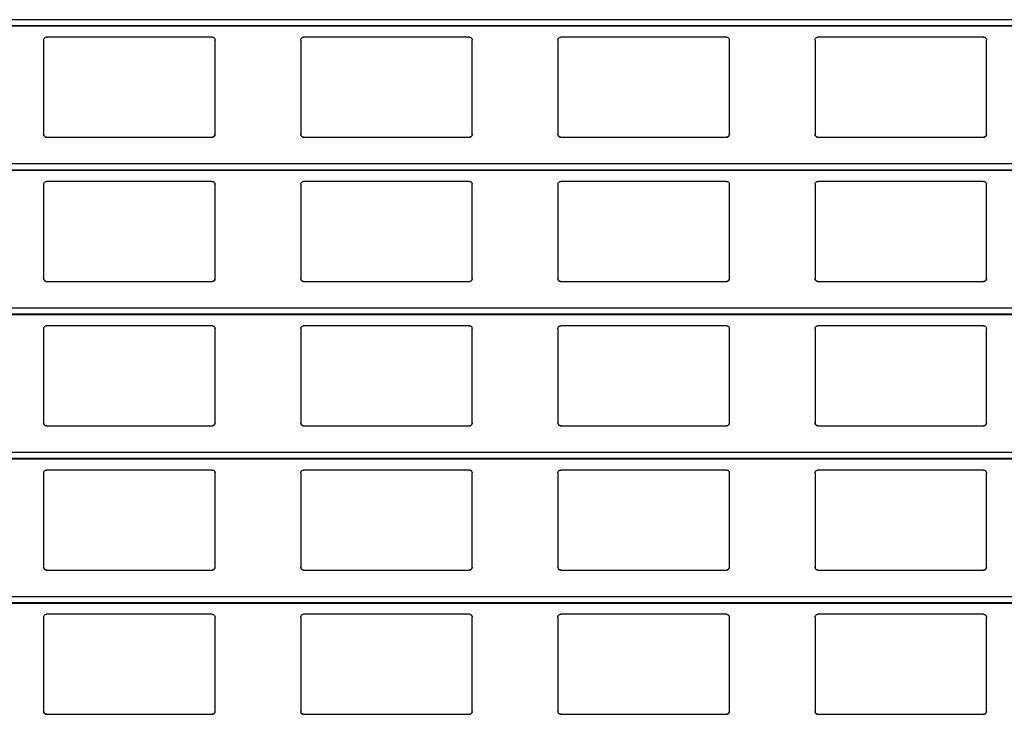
# Model space of a CAD drawing. Header units: millimetres. Extents: x 26 to 422, y 4 to 419.
# Tile 54 of 83: x 221.69 to 228.58, y 383.7 to 388.56. Entities that reach past the tile are written whole.
import ezdxf

# ---------------------------------------------------------------- set-up
doc = ezdxf.new("R2010")
doc.units = ezdxf.units.MM

msp = doc.modelspace()

# ---------------------------------------------------------------- linework, layer by layer
at = {"color": 8, "linetype": 'Continuous', "lineweight": 25}
for p, q in [((251.961, 388.5583), (210.8795, 388.5583)), ((251.961, 388.5161), (210.8795, 388.5161)), ((251.961, 387.5483), (210.8795, 387.5483)), ((251.961, 387.5061), (210.8795, 387.5061)), ((251.961, 386.5383), (210.8795, 386.5383)), ((251.961, 386.4961), (210.8795, 386.4961)), ((251.961, 385.5283), (210.8795, 385.5283)), ((251.961, 385.4861), (210.8795, 385.4861)), ((251.961, 384.5183), (210.8795, 384.5183)), ((251.961, 384.4761), (210.8795, 384.4761))]:
    msp.add_line(p, q, dxfattribs=at)
at = {"color": 7, "linetype": 'Continuous', "lineweight": 25}
for p, q in [((210.8795, 388.5142), (251.961, 388.5142)), ((221.8545, 388.4159), (221.8545, 387.7559)), ((223.0345, 388.4359), (221.8745, 388.4359)), ((223.0545, 387.7559), (223.0545, 388.4159)), ((223.6545, 388.4159), (223.6545, 387.7559)), ((224.8345, 388.4359), (223.6745, 388.4359)), ((224.8545, 387.7559), (224.8545, 388.4159)), ((225.4545, 388.4159), (225.4545, 387.7559)), ((226.6345, 388.4359), (225.4745, 388.4359)), ((226.6545, 387.7559), (226.6545, 388.4159)), ((227.2545, 388.4159), (227.2545, 387.7559)), ((228.4345, 388.4359), (227.2745, 388.4359)), ((228.4545, 387.7559), (228.4545, 388.4159)), ((221.8745, 387.7359), (223.0345, 387.7359)), ((223.6745, 387.7359), (224.8345, 387.7359)), ((225.4745, 387.7359), (226.6345, 387.7359)), ((227.2745, 387.7359), (228.4345, 387.7359)), ((210.8795, 387.5042), (251.961, 387.5042)), ((223.0345, 387.4259), (221.8745, 387.4259)), ((224.8345, 387.4259), (223.6745, 387.4259)), ((226.6345, 387.4259), (225.4745, 387.4259)), ((228.4345, 387.4259), (227.2745, 387.4259)), ((221.8545, 387.4059), (221.8545, 386.7459)), ((223.0545, 386.7459), (223.0545, 387.4059)), ((223.6545, 387.4059), (223.6545, 386.7459)), ((224.8545, 386.7459), (224.8545, 387.4059)), ((225.4545, 387.4059), (225.4545, 386.7459)), ((226.6545, 386.7459), (226.6545, 387.4059)), ((227.2545, 387.4059), (227.2545, 386.7459)), ((228.4545, 386.7459), (228.4545, 387.4059)), ((221.8745, 386.7259), (223.0345, 386.7259)), ((223.6745, 386.7259), (224.8345, 386.7259)), ((225.4745, 386.7259), (226.6345, 386.7259)), ((227.2745, 386.7259), (228.4345, 386.7259)), ((210.8795, 386.4942), (251.961, 386.4942)), ((221.8545, 386.3959), (221.8545, 385.7359)), ((223.0345, 386.4159), (221.8745, 386.4159)), ((223.0545, 385.7359), (223.0545, 386.3959)), ((223.6545, 386.3959), (223.6545, 385.7359)), ((224.8345, 386.4159), (223.6745, 386.4159)), ((224.8545, 385.7359), (224.8545, 386.3959)), ((225.4545, 386.3959), (225.4545, 385.7359)), ((226.6345, 386.4159), (225.4745, 386.4159)), ((226.6545, 385.7359), (226.6545, 386.3959)), ((227.2545, 386.3959), (227.2545, 385.7359)), ((228.4345, 386.4159), (227.2745, 386.4159)), ((228.4545, 385.7359), (228.4545, 386.3959)), ((221.8745, 385.7159), (223.0345, 385.7159)), ((223.6745, 385.7159), (224.8345, 385.7159)), ((225.4745, 385.7159), (226.6345, 385.7159)), ((227.2745, 385.7159), (228.4345, 385.7159)), ((210.8795, 385.4842), (251.961, 385.4842)), ((221.8545, 385.3859), (221.8545, 384.7259)), ((223.0345, 385.4059), (221.8745, 385.4059)), ((223.0545, 384.7259), (223.0545, 385.3859)), ((223.6545, 385.3859), (223.6545, 384.7259)), ((224.8345, 385.4059), (223.6745, 385.4059)), ((224.8545, 384.7259), (224.8545, 385.3859)), ((225.4545, 385.3859), (225.4545, 384.7259)), ((226.6345, 385.4059), (225.4745, 385.4059)), ((226.6545, 384.7259), (226.6545, 385.3859)), ((227.2545, 385.3859), (227.2545, 384.7259)), ((228.4345, 385.4059), (227.2745, 385.4059)), ((228.4545, 384.7259), (228.4545, 385.3859)), ((221.8745, 384.7059), (223.0345, 384.7059)), ((223.6745, 384.7059), (224.8345, 384.7059)), ((225.4745, 384.7059), (226.6345, 384.7059)), ((227.2745, 384.7059), (228.4345, 384.7059)), ((210.8795, 384.4742), (251.961, 384.4742)), ((223.0345, 384.3959), (221.8745, 384.3959)), ((224.8345, 384.3959), (223.6745, 384.3959)), ((226.6345, 384.3959), (225.4745, 384.3959)), ((228.4345, 384.3959), (227.2745, 384.3959)), ((221.8545, 384.3759), (221.8545, 383.7159)), ((223.0545, 383.7159), (223.0545, 384.3759)), ((223.6545, 384.3759), (223.6545, 383.7159)), ((224.8545, 383.7159), (224.8545, 384.3759)), ((225.4545, 384.3759), (225.4545, 383.7159)), ((226.6545, 383.7159), (226.6545, 384.3759)), ((227.2545, 384.3759), (227.2545, 383.7159)), ((228.4545, 383.7159), (228.4545, 384.3759)), ((221.8745, 383.6959), (223.0345, 383.6959)), ((223.6745, 383.6959), (224.8345, 383.6959)), ((225.4745, 383.6959), (226.6345, 383.6959)), ((227.2745, 383.6959), (228.4345, 383.6959))]:
    msp.add_line(p, q, dxfattribs=at)
for points, knots in [([(221.8545, 388.4159), (221.8547, 388.4184), (221.8552, 388.4232), (221.8592, 388.4296), (221.865, 388.434), (221.8705, 388.4358), (221.8736, 388.4359), (221.8745, 388.4359)], [0, 0, 0, 0, 0.2412493, 0.4828649, 0.7135093, 0.9230129, 1, 1, 1, 1]), ([(223.0345, 388.4359), (223.0366, 388.4358), (223.0408, 388.4354), (223.0464, 388.4324), (223.0509, 388.4279), (223.0539, 388.4222), (223.0543, 388.418), (223.0545, 388.4159)], [0, 0, 0, 0, 0.191037, 0.381705, 0.579815, 0.795363, 1, 1, 1, 1]), ([(223.6545, 388.4159), (223.6547, 388.4184), (223.6552, 388.4232), (223.6592, 388.4296), (223.665, 388.434), (223.6705, 388.4358), (223.6736, 388.4359), (223.6745, 388.4359)], [0, 0, 0, 0, 0.241283, 0.482931, 0.713608, 0.923002, 1, 1, 1, 1]), ([(224.8345, 388.4359), (224.8366, 388.4358), (224.8408, 388.4354), (224.8464, 388.4324), (224.8509, 388.4279), (224.8539, 388.4222), (224.8543, 388.418), (224.8545, 388.4159)], [0, 0, 0, 0, 0.190914, 0.381601, 0.579731, 0.795363, 1, 1, 1, 1]), ([(225.4545, 388.4159), (225.4547, 388.4184), (225.4552, 388.4232), (225.4592, 388.4296), (225.465, 388.434), (225.4705, 388.4358), (225.4736, 388.4359), (225.4745, 388.4359)], [0, 0, 0, 0, 0.241283, 0.482931, 0.713608, 0.923002, 1, 1, 1, 1]), ([(226.6345, 388.4359), (226.6366, 388.4358), (226.6408, 388.4354), (226.6464, 388.4324), (226.6509, 388.4279), (226.6539, 388.4222), (226.6543, 388.418), (226.6545, 388.4159)], [0, 0, 0, 0, 0.190907, 0.381586, 0.579808, 0.79537, 1, 1, 1, 1]), ([(227.2545, 388.4159), (227.2547, 388.4184), (227.2552, 388.4232), (227.2592, 388.4296), (227.265, 388.434), (227.2705, 388.4358), (227.2736, 388.4359), (227.2745, 388.4359)], [0, 0, 0, 0, 0.241231, 0.482852, 0.713502, 0.923011, 1, 1, 1, 1]), ([(228.4345, 388.4359), (228.4366, 388.4358), (228.4408, 388.4354), (228.4464, 388.4324), (228.4509, 388.4279), (228.4539, 388.4222), (228.4543, 388.418), (228.4545, 388.4159)], [0, 0, 0, 0, 0.191037, 0.381705, 0.579815, 0.795363, 1, 1, 1, 1]), ([(221.8745, 387.7359), (221.8723, 387.7362), (221.8679, 387.7366), (221.862, 387.7399), (221.8574, 387.7448), (221.8549, 387.7504), (221.8546, 387.7543), (221.8545, 387.7559)], [0, 0, 0, 0, 0.207866, 0.415702, 0.62609, 0.841759, 1, 1, 1, 1]), ([(221.8545, 387.7559), (221.8547, 387.7536), (221.8551, 387.7488), (221.8579, 387.7449), (221.8594, 387.7428)], [0, 0, 0, 0, 0.484595, 1, 1, 1, 1]), ([(223.0545, 387.7559), (223.0542, 387.7537), (223.0538, 387.7491), (223.0502, 387.743), (223.0449, 387.7385), (223.0393, 387.7362), (223.0358, 387.736), (223.0345, 387.7359)], [0, 0, 0, 0, 0.221326, 0.442671, 0.661991, 0.876062, 1, 1, 1, 1]), ([(223.0496, 387.7428), (223.0509, 387.7447), (223.0538, 387.7487), (223.0542, 387.7535), (223.0545, 387.7559)], [0, 0, 0, 0, 0.480465, 1, 1, 1, 1]), ([(223.6745, 387.7359), (223.6723, 387.7362), (223.6679, 387.7366), (223.662, 387.7399), (223.6574, 387.7448), (223.6549, 387.7504), (223.6546, 387.7543), (223.6545, 387.7559)], [0, 0, 0, 0, 0.207893, 0.415625, 0.626041, 0.841738, 1, 1, 1, 1]), ([(223.6545, 387.7559), (223.6547, 387.7536), (223.6551, 387.7488), (223.6579, 387.7449), (223.6594, 387.7428)], [0, 0, 0, 0, 0.4845669, 1, 1, 1, 1]), ([(224.8545, 387.7559), (224.8542, 387.7537), (224.8538, 387.7491), (224.8502, 387.743), (224.8449, 387.7385), (224.8393, 387.7362), (224.8358, 387.736), (224.8345, 387.7359)], [0, 0, 0, 0, 0.221359, 0.442737, 0.66209, 0.876193, 1, 1, 1, 1]), ([(224.8496, 387.7428), (224.8509, 387.7447), (224.8538, 387.7487), (224.8542, 387.7535), (224.8545, 387.7559)], [0, 0, 0, 0, 0.480493, 1, 1, 1, 1]), ([(225.4745, 387.7359), (225.4723, 387.7362), (225.4679, 387.7366), (225.462, 387.7399), (225.4574, 387.7448), (225.4549, 387.7504), (225.4546, 387.7543), (225.4545, 387.7559)], [0, 0, 0, 0, 0.207893, 0.415625, 0.626041, 0.841738, 1, 1, 1, 1]), ([(225.4545, 387.7559), (225.4547, 387.7536), (225.4551, 387.7488), (225.4579, 387.7449), (225.4594, 387.7428)], [0, 0, 0, 0, 0.484674, 1, 1, 1, 1]), ([(226.6545, 387.7559), (226.6542, 387.7537), (226.6538, 387.7491), (226.6502, 387.743), (226.6449, 387.7385), (226.6393, 387.7362), (226.6358, 387.736), (226.6345, 387.7359)], [0, 0, 0, 0, 0.221359, 0.442737, 0.66209, 0.876193, 1, 1, 1, 1]), ([(226.6496, 387.7428), (226.6509, 387.7447), (226.6538, 387.7487), (226.6542, 387.7535), (226.6545, 387.7559)], [0, 0, 0, 0, 0.480493, 1, 1, 1, 1]), ([(227.2745, 387.7359), (227.2723, 387.7362), (227.2679, 387.7366), (227.262, 387.7399), (227.2574, 387.7448), (227.2549, 387.7504), (227.2546, 387.7543), (227.2545, 387.7559)], [0, 0, 0, 0, 0.207869, 0.415709, 0.626102, 0.841774, 1, 1, 1, 1]), ([(227.2545, 387.7559), (227.2547, 387.7536), (227.2551, 387.7488), (227.2579, 387.7449), (227.2594, 387.7428)], [0, 0, 0, 0, 0.4845669, 1, 1, 1, 1]), ([(228.4545, 387.7559), (228.4542, 387.7537), (228.4538, 387.7491), (228.4502, 387.743), (228.4449, 387.7385), (228.4393, 387.7362), (228.4358, 387.736), (228.4345, 387.7359)], [0, 0, 0, 0, 0.221326, 0.442671, 0.661991, 0.876062, 1, 1, 1, 1]), ([(228.4496, 387.7428), (228.4509, 387.7447), (228.4538, 387.7487), (228.4542, 387.7535), (228.4545, 387.7559)], [0, 0, 0, 0, 0.480465, 1, 1, 1, 1]), ([(221.8594, 387.7428), (221.861, 387.7413), (221.8643, 387.7382), (221.8698, 387.7362), (221.8733, 387.736), (221.8745, 387.7359)], [0, 0, 0, 0, 0.396665, 0.793898, 1, 1, 1, 1]), ([(223.0345, 387.7359), (223.0366, 387.7362), (223.041, 387.7366), (223.0461, 387.7393), (223.0486, 387.7418), (223.0496, 387.7428)], [0, 0, 0, 0, 0.375972, 0.751179, 1, 1, 1, 1]), ([(223.6594, 387.7428), (223.661, 387.7413), (223.6643, 387.7382), (223.6698, 387.7362), (223.6733, 387.736), (223.6745, 387.7359)], [0, 0, 0, 0, 0.396665, 0.793898, 1, 1, 1, 1]), ([(224.8345, 387.7359), (224.8366, 387.7362), (224.841, 387.7366), (224.8461, 387.7393), (224.8486, 387.7418), (224.8496, 387.7428)], [0, 0, 0, 0, 0.3757113, 0.751171, 1, 1, 1, 1]), ([(225.4594, 387.7428), (225.461, 387.7413), (225.4643, 387.7382), (225.4698, 387.7362), (225.4733, 387.736), (225.4745, 387.7359)], [0, 0, 0, 0, 0.396902, 0.79416, 1, 1, 1, 1]), ([(226.6345, 387.7359), (226.6366, 387.7362), (226.641, 387.7366), (226.6461, 387.7393), (226.6486, 387.7418), (226.6496, 387.7428)], [0, 0, 0, 0, 0.375972, 0.751179, 1, 1, 1, 1]), ([(227.2594, 387.7428), (227.261, 387.7413), (227.2643, 387.7382), (227.2698, 387.7362), (227.2733, 387.736), (227.2745, 387.7359)], [0, 0, 0, 0, 0.396665, 0.793898, 1, 1, 1, 1]), ([(228.4345, 387.7359), (228.4366, 387.7362), (228.441, 387.7366), (228.4461, 387.7393), (228.4486, 387.7418), (228.4496, 387.7428)], [0, 0, 0, 0, 0.375972, 0.751179, 1, 1, 1, 1]), ([(221.8545, 387.4059), (221.8547, 387.4084), (221.8552, 387.4132), (221.8592, 387.4196), (221.865, 387.424), (221.8705, 387.4258), (221.8736, 387.4259), (221.8745, 387.4259)], [0, 0, 0, 0, 0.241263, 0.482835, 0.713493, 0.923008, 1, 1, 1, 1]), ([(223.0345, 387.4259), (223.0366, 387.4258), (223.0408, 387.4254), (223.0464, 387.4224), (223.0509, 387.4179), (223.0539, 387.4122), (223.0543, 387.408), (223.0545, 387.4059)], [0, 0, 0, 0, 0.191035, 0.381743, 0.579862, 0.79542, 1, 1, 1, 1]), ([(223.6545, 387.4059), (223.6547, 387.4084), (223.6552, 387.4132), (223.6592, 387.4196), (223.665, 387.424), (223.6705, 387.4258), (223.6736, 387.4259), (223.6745, 387.4259)], [0, 0, 0, 0, 0.241297, 0.482902, 0.713591, 0.922998, 1, 1, 1, 1]), ([(224.8345, 387.4259), (224.8366, 387.4258), (224.8408, 387.4254), (224.8464, 387.4224), (224.8509, 387.4179), (224.8539, 387.4122), (224.8543, 387.408), (224.8545, 387.4059)], [0, 0, 0, 0, 0.190911, 0.381639, 0.579778, 0.795419, 1, 1, 1, 1]), ([(225.4545, 387.4059), (225.4547, 387.4084), (225.4552, 387.4132), (225.4592, 387.4196), (225.465, 387.424), (225.4705, 387.4258), (225.4736, 387.4259), (225.4745, 387.4259)], [0, 0, 0, 0, 0.241297, 0.482902, 0.713591, 0.922998, 1, 1, 1, 1]), ([(226.6345, 387.4259), (226.6366, 387.4258), (226.6408, 387.4254), (226.6464, 387.4224), (226.6509, 387.4179), (226.6539, 387.4122), (226.6543, 387.408), (226.6545, 387.4059)], [0, 0, 0, 0, 0.190904, 0.381624, 0.579855, 0.795427, 1, 1, 1, 1]), ([(227.2545, 387.4059), (227.2547, 387.4084), (227.2552, 387.4132), (227.2592, 387.4196), (227.265, 387.424), (227.2705, 387.4258), (227.2736, 387.4259), (227.2745, 387.4259)], [0, 0, 0, 0, 0.2412449, 0.4828225, 0.7134858, 0.9230066, 1, 1, 1, 1]), ([(228.4345, 387.4259), (228.4366, 387.4258), (228.4408, 387.4254), (228.4464, 387.4224), (228.4509, 387.4179), (228.4539, 387.4122), (228.4543, 387.408), (228.4545, 387.4059)], [0, 0, 0, 0, 0.191035, 0.381743, 0.579862, 0.79542, 1, 1, 1, 1]), ([(221.8745, 386.7259), (221.8723, 386.7262), (221.8679, 386.7266), (221.862, 386.7299), (221.8574, 386.7348), (221.8549, 386.7404), (221.8546, 386.7443), (221.8545, 386.7459)], [0, 0, 0, 0, 0.20787, 0.415745, 0.626083, 0.841756, 1, 1, 1, 1]), ([(221.8545, 386.7459), (221.8547, 386.7436), (221.8551, 386.7388), (221.8579, 386.7349), (221.8594, 386.7328)], [0, 0, 0, 0, 0.484595, 1, 1, 1, 1]), ([(221.8594, 386.7328), (221.861, 386.7313), (221.8643, 386.7282), (221.8698, 386.7262), (221.8733, 386.726), (221.8745, 386.7259)], [0, 0, 0, 0, 0.396608, 0.79387, 1, 1, 1, 1]), ([(223.0545, 386.7459), (223.0542, 386.7437), (223.0538, 386.7391), (223.0502, 386.733), (223.0449, 386.7285), (223.0393, 386.7262), (223.0358, 386.726), (223.0345, 386.7259)], [0, 0, 0, 0, 0.221255, 0.442666, 0.661988, 0.876061, 1, 1, 1, 1]), ([(223.0345, 386.7259), (223.0366, 386.7262), (223.041, 386.7266), (223.0461, 386.7293), (223.0486, 386.7318), (223.0496, 386.7328)], [0, 0, 0, 0, 0.3760104, 0.7511683, 1, 1, 1, 1]), ([(223.0496, 386.7328), (223.0509, 386.7347), (223.0538, 386.7387), (223.0542, 386.7435), (223.0545, 386.7459)], [0, 0, 0, 0, 0.480465, 1, 1, 1, 1]), ([(223.6745, 386.7259), (223.6723, 386.7262), (223.6679, 386.7266), (223.662, 386.7299), (223.6574, 386.7348), (223.6549, 386.7404), (223.6546, 386.7443), (223.6545, 386.7459)], [0, 0, 0, 0, 0.2078969, 0.415668, 0.6260342, 0.8417354, 1, 1, 1, 1]), ([(223.6545, 386.7459), (223.6547, 386.7436), (223.6551, 386.7388), (223.6579, 386.7349), (223.6594, 386.7328)], [0, 0, 0, 0, 0.4845669, 1, 1, 1, 1]), ([(223.6594, 386.7328), (223.661, 386.7313), (223.6643, 386.7282), (223.6698, 386.7262), (223.6733, 386.726), (223.6745, 386.7259)], [0, 0, 0, 0, 0.396608, 0.79387, 1, 1, 1, 1]), ([(224.8545, 386.7459), (224.8542, 386.7437), (224.8538, 386.7391), (224.8502, 386.733), (224.8449, 386.7285), (224.8393, 386.7262), (224.8358, 386.726), (224.8345, 386.7259)], [0, 0, 0, 0, 0.221288, 0.442733, 0.662087, 0.876192, 1, 1, 1, 1]), ([(224.8345, 386.7259), (224.8366, 386.7262), (224.841, 386.7266), (224.8461, 386.7293), (224.8486, 386.7318), (224.8496, 386.7328)], [0, 0, 0, 0, 0.375749, 0.751161, 1, 1, 1, 1]), ([(224.8496, 386.7328), (224.8509, 386.7347), (224.8538, 386.7387), (224.8542, 386.7435), (224.8545, 386.7459)], [0, 0, 0, 0, 0.480493, 1, 1, 1, 1]), ([(225.4745, 386.7259), (225.4723, 386.7262), (225.4679, 386.7266), (225.462, 386.7299), (225.4574, 386.7348), (225.4549, 386.7404), (225.4546, 386.7443), (225.4545, 386.7459)], [0, 0, 0, 0, 0.2078969, 0.415668, 0.6260342, 0.8417354, 1, 1, 1, 1]), ([(225.4545, 386.7459), (225.4547, 386.7436), (225.4551, 386.7388), (225.4579, 386.7349), (225.4594, 386.7328)], [0, 0, 0, 0, 0.484674, 1, 1, 1, 1]), ([(225.4594, 386.7328), (225.461, 386.7313), (225.4643, 386.7282), (225.4698, 386.7262), (225.4733, 386.726), (225.4745, 386.7259)], [0, 0, 0, 0, 0.396845, 0.794133, 1, 1, 1, 1]), ([(226.6545, 386.7459), (226.6542, 386.7437), (226.6538, 386.7391), (226.6502, 386.733), (226.6449, 386.7285), (226.6393, 386.7262), (226.6358, 386.726), (226.6345, 386.7259)], [0, 0, 0, 0, 0.221288, 0.442733, 0.662087, 0.876192, 1, 1, 1, 1]), ([(226.6345, 386.7259), (226.6366, 386.7262), (226.641, 386.7266), (226.6461, 386.7293), (226.6486, 386.7318), (226.6496, 386.7328)], [0, 0, 0, 0, 0.3760104, 0.7511683, 1, 1, 1, 1]), ([(226.6496, 386.7328), (226.6509, 386.7347), (226.6538, 386.7387), (226.6542, 386.7435), (226.6545, 386.7459)], [0, 0, 0, 0, 0.480493, 1, 1, 1, 1]), ([(227.2745, 386.7259), (227.2723, 386.7262), (227.2679, 386.7266), (227.262, 386.7299), (227.2574, 386.7348), (227.2549, 386.7404), (227.2546, 386.7443), (227.2545, 386.7459)], [0, 0, 0, 0, 0.207873, 0.415752, 0.626095, 0.841771, 1, 1, 1, 1]), ([(227.2545, 386.7459), (227.2547, 386.7436), (227.2551, 386.7388), (227.2579, 386.7349), (227.2594, 386.7328)], [0, 0, 0, 0, 0.4845669, 1, 1, 1, 1]), ([(227.2594, 386.7328), (227.261, 386.7313), (227.2643, 386.7282), (227.2698, 386.7262), (227.2733, 386.726), (227.2745, 386.7259)], [0, 0, 0, 0, 0.396608, 0.79387, 1, 1, 1, 1]), ([(228.4545, 386.7459), (228.4542, 386.7437), (228.4538, 386.7391), (228.4502, 386.733), (228.4449, 386.7285), (228.4393, 386.7262), (228.4358, 386.726), (228.4345, 386.7259)], [0, 0, 0, 0, 0.221255, 0.442666, 0.661988, 0.876061, 1, 1, 1, 1]), ([(228.4345, 386.7259), (228.4366, 386.7262), (228.441, 386.7266), (228.4461, 386.7293), (228.4486, 386.7318), (228.4496, 386.7328)], [0, 0, 0, 0, 0.3760104, 0.7511683, 1, 1, 1, 1]), ([(228.4496, 386.7328), (228.4509, 386.7347), (228.4538, 386.7387), (228.4542, 386.7435), (228.4545, 386.7459)], [0, 0, 0, 0, 0.480465, 1, 1, 1, 1]), ([(221.8545, 386.3959), (221.8547, 386.3984), (221.8552, 386.4032), (221.8592, 386.4096), (221.865, 386.414), (221.8705, 386.4158), (221.8736, 386.4159), (221.8745, 386.4159)], [0, 0, 0, 0, 0.2412556, 0.4828774, 0.7134854, 0.9230154, 1, 1, 1, 1]), ([(223.0345, 386.4159), (223.0366, 386.4158), (223.0408, 386.4154), (223.0464, 386.4124), (223.0509, 386.4079), (223.0539, 386.4022), (223.0543, 386.398), (223.0545, 386.3959)], [0, 0, 0, 0, 0.1910325, 0.3817384, 0.5798066, 0.795422, 1, 1, 1, 1]), ([(223.6545, 386.3959), (223.6547, 386.3984), (223.6552, 386.4032), (223.6592, 386.4096), (223.665, 386.414), (223.6705, 386.4158), (223.6736, 386.4159), (223.6745, 386.4159)], [0, 0, 0, 0, 0.241289, 0.482944, 0.713584, 0.923005, 1, 1, 1, 1]), ([(224.8345, 386.4159), (224.8366, 386.4158), (224.8408, 386.4154), (224.8464, 386.4124), (224.8509, 386.4079), (224.8539, 386.4022), (224.8543, 386.398), (224.8545, 386.3959)], [0, 0, 0, 0, 0.190909, 0.381634, 0.579723, 0.795422, 1, 1, 1, 1]), ([(225.4545, 386.3959), (225.4547, 386.3984), (225.4552, 386.4032), (225.4592, 386.4096), (225.465, 386.414), (225.4705, 386.4158), (225.4736, 386.4159), (225.4745, 386.4159)], [0, 0, 0, 0, 0.241289, 0.482944, 0.713584, 0.923005, 1, 1, 1, 1]), ([(226.6345, 386.4159), (226.6366, 386.4158), (226.6408, 386.4154), (226.6464, 386.4124), (226.6509, 386.4079), (226.6539, 386.4022), (226.6543, 386.398), (226.6545, 386.3959)], [0, 0, 0, 0, 0.190902, 0.38162, 0.5798, 0.795429, 1, 1, 1, 1]), ([(227.2545, 386.3959), (227.2547, 386.3984), (227.2552, 386.4032), (227.2592, 386.4096), (227.265, 386.414), (227.2705, 386.4158), (227.2736, 386.4159), (227.2745, 386.4159)], [0, 0, 0, 0, 0.2412372, 0.4828649, 0.7134784, 0.9230136, 1, 1, 1, 1]), ([(228.4345, 386.4159), (228.4366, 386.4158), (228.4408, 386.4154), (228.4464, 386.4124), (228.4509, 386.4079), (228.4539, 386.4022), (228.4543, 386.398), (228.4545, 386.3959)], [0, 0, 0, 0, 0.1910325, 0.3817384, 0.5798066, 0.795422, 1, 1, 1, 1]), ([(221.8745, 385.7159), (221.8723, 385.7162), (221.8679, 385.7166), (221.862, 385.7199), (221.8574, 385.7248), (221.8549, 385.7304), (221.8546, 385.7343), (221.8545, 385.7359)], [0, 0, 0, 0, 0.207857, 0.41572, 0.6261, 0.841693, 1, 1, 1, 1]), ([(221.8545, 385.7359), (221.8547, 385.7336), (221.8551, 385.7288), (221.8579, 385.7249), (221.8594, 385.7228)], [0, 0, 0, 0, 0.4846762, 1, 1, 1, 1]), ([(221.8594, 385.7228), (221.861, 385.7213), (221.8643, 385.7182), (221.8698, 385.7162), (221.8733, 385.716), (221.8745, 385.7159)], [0, 0, 0, 0, 0.396608, 0.79387, 1, 1, 1, 1]), ([(223.0545, 385.7359), (223.0542, 385.7337), (223.0538, 385.7291), (223.0502, 385.723), (223.0449, 385.7185), (223.0393, 385.7162), (223.0358, 385.716), (223.0345, 385.7159)], [0, 0, 0, 0, 0.22132, 0.442659, 0.661973, 0.876065, 1, 1, 1, 1]), ([(223.0345, 385.7159), (223.0366, 385.7162), (223.041, 385.7166), (223.0461, 385.7193), (223.0486, 385.7218), (223.0496, 385.7228)], [0, 0, 0, 0, 0.3760104, 0.7511683, 1, 1, 1, 1]), ([(223.0496, 385.7228), (223.0509, 385.7247), (223.0538, 385.7287), (223.0542, 385.7335), (223.0545, 385.7359)], [0, 0, 0, 0, 0.480536, 1, 1, 1, 1]), ([(223.6745, 385.7159), (223.6723, 385.7162), (223.6679, 385.7166), (223.662, 385.7199), (223.6574, 385.7248), (223.6549, 385.7304), (223.6546, 385.7343), (223.6545, 385.7359)], [0, 0, 0, 0, 0.207884, 0.415643, 0.626051, 0.841672, 1, 1, 1, 1]), ([(223.6545, 385.7359), (223.6547, 385.7336), (223.6551, 385.7288), (223.6579, 385.7249), (223.6594, 385.7228)], [0, 0, 0, 0, 0.4846479, 1, 1, 1, 1]), ([(223.6594, 385.7228), (223.661, 385.7213), (223.6643, 385.7182), (223.6698, 385.7162), (223.6733, 385.716), (223.6745, 385.7159)], [0, 0, 0, 0, 0.396608, 0.79387, 1, 1, 1, 1]), ([(224.8545, 385.7359), (224.8542, 385.7337), (224.8538, 385.7291), (224.8502, 385.723), (224.8449, 385.7185), (224.8393, 385.7162), (224.8358, 385.716), (224.8345, 385.7159)], [0, 0, 0, 0, 0.221353, 0.442725, 0.662072, 0.876197, 1, 1, 1, 1]), ([(224.8345, 385.7159), (224.8366, 385.7162), (224.841, 385.7166), (224.8461, 385.7193), (224.8486, 385.7218), (224.8496, 385.7228)], [0, 0, 0, 0, 0.375749, 0.751161, 1, 1, 1, 1]), ([(224.8496, 385.7228), (224.8509, 385.7247), (224.8538, 385.7287), (224.8542, 385.7335), (224.8545, 385.7359)], [0, 0, 0, 0, 0.4805644, 1, 1, 1, 1]), ([(225.4745, 385.7159), (225.4723, 385.7162), (225.4679, 385.7166), (225.462, 385.7199), (225.4574, 385.7248), (225.4549, 385.7304), (225.4546, 385.7343), (225.4545, 385.7359)], [0, 0, 0, 0, 0.207884, 0.415643, 0.626051, 0.841672, 1, 1, 1, 1]), ([(225.4545, 385.7359), (225.4547, 385.7336), (225.4551, 385.7288), (225.4579, 385.7249), (225.4594, 385.7228)], [0, 0, 0, 0, 0.4847547, 1, 1, 1, 1]), ([(225.4594, 385.7228), (225.461, 385.7213), (225.4643, 385.7182), (225.4698, 385.7162), (225.4733, 385.716), (225.4745, 385.7159)], [0, 0, 0, 0, 0.396845, 0.794133, 1, 1, 1, 1]), ([(226.6545, 385.7359), (226.6542, 385.7337), (226.6538, 385.7291), (226.6502, 385.723), (226.6449, 385.7185), (226.6393, 385.7162), (226.6358, 385.716), (226.6345, 385.7159)], [0, 0, 0, 0, 0.221353, 0.442725, 0.662072, 0.876197, 1, 1, 1, 1]), ([(226.6345, 385.7159), (226.6366, 385.7162), (226.641, 385.7166), (226.6461, 385.7193), (226.6486, 385.7218), (226.6496, 385.7228)], [0, 0, 0, 0, 0.3760104, 0.7511683, 1, 1, 1, 1]), ([(226.6496, 385.7228), (226.6509, 385.7247), (226.6538, 385.7287), (226.6542, 385.7335), (226.6545, 385.7359)], [0, 0, 0, 0, 0.4805644, 1, 1, 1, 1]), ([(227.2745, 385.7159), (227.2723, 385.7162), (227.2679, 385.7166), (227.262, 385.7199), (227.2574, 385.7248), (227.2549, 385.7304), (227.2546, 385.7343), (227.2545, 385.7359)], [0, 0, 0, 0, 0.207861, 0.415728, 0.626112, 0.841708, 1, 1, 1, 1]), ([(227.2545, 385.7359), (227.2547, 385.7336), (227.2551, 385.7288), (227.2579, 385.7249), (227.2594, 385.7228)], [0, 0, 0, 0, 0.4846479, 1, 1, 1, 1]), ([(227.2594, 385.7228), (227.261, 385.7213), (227.2643, 385.7182), (227.2698, 385.7162), (227.2733, 385.716), (227.2745, 385.7159)], [0, 0, 0, 0, 0.396608, 0.79387, 1, 1, 1, 1]), ([(228.4545, 385.7359), (228.4542, 385.7337), (228.4538, 385.7291), (228.4502, 385.723), (228.4449, 385.7185), (228.4393, 385.7162), (228.4358, 385.716), (228.4345, 385.7159)], [0, 0, 0, 0, 0.22132, 0.442659, 0.661973, 0.876065, 1, 1, 1, 1]), ([(228.4345, 385.7159), (228.4366, 385.7162), (228.441, 385.7166), (228.4461, 385.7193), (228.4486, 385.7218), (228.4496, 385.7228)], [0, 0, 0, 0, 0.3760104, 0.7511683, 1, 1, 1, 1]), ([(228.4496, 385.7228), (228.4509, 385.7247), (228.4538, 385.7287), (228.4542, 385.7335), (228.4545, 385.7359)], [0, 0, 0, 0, 0.480536, 1, 1, 1, 1]), ([(221.8545, 385.3859), (221.8547, 385.3884), (221.8552, 385.3932), (221.8592, 385.3996), (221.865, 385.404), (221.8705, 385.4058), (221.8736, 385.4059), (221.8745, 385.4059)], [0, 0, 0, 0, 0.2412545, 0.4828752, 0.7134821, 0.9230112, 1, 1, 1, 1]), ([(223.0345, 385.4059), (223.0366, 385.4058), (223.0408, 385.4054), (223.0464, 385.4024), (223.0509, 385.3979), (223.0539, 385.3922), (223.0543, 385.388), (223.0545, 385.3859)], [0, 0, 0, 0, 0.191037, 0.381705, 0.579815, 0.795363, 1, 1, 1, 1]), ([(223.6545, 385.3859), (223.6547, 385.3884), (223.6552, 385.3932), (223.6592, 385.3996), (223.665, 385.404), (223.6705, 385.4058), (223.6736, 385.4059), (223.6745, 385.4059)], [0, 0, 0, 0, 0.241288, 0.482942, 0.71358, 0.923001, 1, 1, 1, 1]), ([(224.8345, 385.4059), (224.8366, 385.4058), (224.8408, 385.4054), (224.8464, 385.4024), (224.8509, 385.3979), (224.8539, 385.3922), (224.8543, 385.388), (224.8545, 385.3859)], [0, 0, 0, 0, 0.190914, 0.381601, 0.579731, 0.795363, 1, 1, 1, 1]), ([(225.4545, 385.3859), (225.4547, 385.3884), (225.4552, 385.3932), (225.4592, 385.3996), (225.465, 385.404), (225.4705, 385.4058), (225.4736, 385.4059), (225.4745, 385.4059)], [0, 0, 0, 0, 0.241288, 0.482942, 0.71358, 0.923001, 1, 1, 1, 1]), ([(226.6345, 385.4059), (226.6366, 385.4058), (226.6408, 385.4054), (226.6464, 385.4024), (226.6509, 385.3979), (226.6539, 385.3922), (226.6543, 385.388), (226.6545, 385.3859)], [0, 0, 0, 0, 0.190907, 0.381586, 0.579808, 0.79537, 1, 1, 1, 1]), ([(227.2545, 385.3859), (227.2547, 385.3884), (227.2552, 385.3932), (227.2592, 385.3996), (227.265, 385.404), (227.2705, 385.4058), (227.2736, 385.4059), (227.2745, 385.4059)], [0, 0, 0, 0, 0.241236, 0.482863, 0.713475, 0.923009, 1, 1, 1, 1]), ([(228.4345, 385.4059), (228.4366, 385.4058), (228.4408, 385.4054), (228.4464, 385.4024), (228.4509, 385.3979), (228.4539, 385.3922), (228.4543, 385.388), (228.4545, 385.3859)], [0, 0, 0, 0, 0.191037, 0.381705, 0.579815, 0.795363, 1, 1, 1, 1]), ([(221.8745, 384.7059), (221.8723, 384.7062), (221.8679, 384.7066), (221.862, 384.7099), (221.8574, 384.7148), (221.8549, 384.7204), (221.8546, 384.7243), (221.8545, 384.7259)], [0, 0, 0, 0, 0.207858, 0.415722, 0.626104, 0.841765, 1, 1, 1, 1]), ([(221.8545, 384.7259), (221.8547, 384.7236), (221.8551, 384.7188), (221.8579, 384.7149), (221.8594, 384.7128)], [0, 0, 0, 0, 0.484743, 1, 1, 1, 1]), ([(223.0545, 384.7259), (223.0542, 384.7237), (223.0538, 384.7191), (223.0502, 384.713), (223.0449, 384.7085), (223.0393, 384.7062), (223.0358, 384.706), (223.0345, 384.7059)], [0, 0, 0, 0, 0.221324, 0.442668, 0.661986, 0.876056, 1, 1, 1, 1]), ([(223.0496, 384.7128), (223.0509, 384.7147), (223.0538, 384.7187), (223.0542, 384.7235), (223.0545, 384.7259)], [0, 0, 0, 0, 0.480465, 1, 1, 1, 1]), ([(223.6745, 384.7059), (223.6723, 384.7062), (223.6679, 384.7066), (223.662, 384.7099), (223.6574, 384.7148), (223.6549, 384.7204), (223.6546, 384.7243), (223.6545, 384.7259)], [0, 0, 0, 0, 0.207886, 0.415645, 0.626055, 0.841744, 1, 1, 1, 1]), ([(223.6545, 384.7259), (223.6547, 384.7236), (223.6551, 384.7188), (223.6579, 384.7149), (223.6594, 384.7128)], [0, 0, 0, 0, 0.484715, 1, 1, 1, 1]), ([(224.8545, 384.7259), (224.8542, 384.7237), (224.8538, 384.7191), (224.8502, 384.713), (224.8449, 384.7085), (224.8393, 384.7062), (224.8358, 384.706), (224.8345, 384.7059)], [0, 0, 0, 0, 0.221357, 0.442734, 0.662085, 0.876187, 1, 1, 1, 1]), ([(224.8496, 384.7128), (224.8509, 384.7147), (224.8538, 384.7187), (224.8542, 384.7235), (224.8545, 384.7259)], [0, 0, 0, 0, 0.480493, 1, 1, 1, 1]), ([(225.4745, 384.7059), (225.4723, 384.7062), (225.4679, 384.7066), (225.462, 384.7099), (225.4574, 384.7148), (225.4549, 384.7204), (225.4546, 384.7243), (225.4545, 384.7259)], [0, 0, 0, 0, 0.207886, 0.415645, 0.626055, 0.841744, 1, 1, 1, 1]), ([(225.4545, 384.7259), (225.4547, 384.7236), (225.4551, 384.7188), (225.4579, 384.7149), (225.4594, 384.7128)], [0, 0, 0, 0, 0.484822, 1, 1, 1, 1]), ([(226.6545, 384.7259), (226.6542, 384.7237), (226.6538, 384.7191), (226.6502, 384.713), (226.6449, 384.7085), (226.6393, 384.7062), (226.6358, 384.706), (226.6345, 384.7059)], [0, 0, 0, 0, 0.221357, 0.442734, 0.662085, 0.876187, 1, 1, 1, 1]), ([(226.6496, 384.7128), (226.6509, 384.7147), (226.6538, 384.7187), (226.6542, 384.7235), (226.6545, 384.7259)], [0, 0, 0, 0, 0.480493, 1, 1, 1, 1]), ([(227.2745, 384.7059), (227.2723, 384.7062), (227.2679, 384.7066), (227.262, 384.7099), (227.2574, 384.7148), (227.2549, 384.7204), (227.2546, 384.7243), (227.2545, 384.7259)], [0, 0, 0, 0, 0.207862, 0.41573, 0.626115, 0.84178, 1, 1, 1, 1]), ([(227.2545, 384.7259), (227.2547, 384.7236), (227.2551, 384.7188), (227.2579, 384.7149), (227.2594, 384.7128)], [0, 0, 0, 0, 0.484715, 1, 1, 1, 1]), ([(228.4545, 384.7259), (228.4542, 384.7237), (228.4538, 384.7191), (228.4502, 384.713), (228.4449, 384.7085), (228.4393, 384.7062), (228.4358, 384.706), (228.4345, 384.7059)], [0, 0, 0, 0, 0.221324, 0.442668, 0.661986, 0.876056, 1, 1, 1, 1]), ([(228.4496, 384.7128), (228.4509, 384.7147), (228.4538, 384.7187), (228.4542, 384.7235), (228.4545, 384.7259)], [0, 0, 0, 0, 0.480465, 1, 1, 1, 1]), ([(221.8594, 384.7128), (221.861, 384.7113), (221.8643, 384.7082), (221.8698, 384.7062), (221.8733, 384.706), (221.8745, 384.7059)], [0, 0, 0, 0, 0.39666, 0.793888, 1, 1, 1, 1]), ([(223.0345, 384.7059), (223.0366, 384.7062), (223.041, 384.7066), (223.0461, 384.7093), (223.0486, 384.7118), (223.0496, 384.7128)], [0, 0, 0, 0, 0.375986, 0.751184, 1, 1, 1, 1]), ([(223.6594, 384.7128), (223.661, 384.7113), (223.6643, 384.7082), (223.6698, 384.7062), (223.6733, 384.706), (223.6745, 384.7059)], [0, 0, 0, 0, 0.39666, 0.793888, 1, 1, 1, 1]), ([(224.8345, 384.7059), (224.8366, 384.7062), (224.841, 384.7066), (224.8461, 384.7093), (224.8486, 384.7118), (224.8496, 384.7128)], [0, 0, 0, 0, 0.375725, 0.751177, 1, 1, 1, 1]), ([(225.4594, 384.7128), (225.461, 384.7113), (225.4643, 384.7082), (225.4698, 384.7062), (225.4733, 384.706), (225.4745, 384.7059)], [0, 0, 0, 0, 0.396897, 0.794151, 1, 1, 1, 1]), ([(226.6345, 384.7059), (226.6366, 384.7062), (226.641, 384.7066), (226.6461, 384.7093), (226.6486, 384.7118), (226.6496, 384.7128)], [0, 0, 0, 0, 0.375986, 0.751184, 1, 1, 1, 1]), ([(227.2594, 384.7128), (227.261, 384.7113), (227.2643, 384.7082), (227.2698, 384.7062), (227.2733, 384.706), (227.2745, 384.7059)], [0, 0, 0, 0, 0.39666, 0.793888, 1, 1, 1, 1]), ([(228.4345, 384.7059), (228.4366, 384.7062), (228.441, 384.7066), (228.4461, 384.7093), (228.4486, 384.7118), (228.4496, 384.7128)], [0, 0, 0, 0, 0.375986, 0.751184, 1, 1, 1, 1]), ([(221.8545, 384.3759), (221.8547, 384.3784), (221.8552, 384.3832), (221.8592, 384.3896), (221.865, 384.394), (221.8705, 384.3958), (221.8736, 384.3959), (221.8745, 384.3959)], [0, 0, 0, 0, 0.241313, 0.482869, 0.713512, 0.923013, 1, 1, 1, 1]), ([(223.0345, 384.3959), (223.0366, 384.3958), (223.0408, 384.3954), (223.0464, 384.3924), (223.0509, 384.3879), (223.0539, 384.3822), (223.0543, 384.378), (223.0545, 384.3759)], [0, 0, 0, 0, 0.191022, 0.381718, 0.579824, 0.795367, 1, 1, 1, 1]), ([(223.6545, 384.3759), (223.6547, 384.3784), (223.6552, 384.3832), (223.6592, 384.3896), (223.665, 384.394), (223.6705, 384.3958), (223.6736, 384.3959), (223.6745, 384.3959)], [0, 0, 0, 0, 0.241346, 0.482935, 0.71361, 0.923003, 1, 1, 1, 1]), ([(224.8345, 384.3959), (224.8366, 384.3958), (224.8408, 384.3954), (224.8464, 384.3924), (224.8509, 384.3879), (224.8539, 384.3822), (224.8543, 384.378), (224.8545, 384.3759)], [0, 0, 0, 0, 0.1908985, 0.3816135, 0.5797397, 0.7953669, 1, 1, 1, 1]), ([(225.4545, 384.3759), (225.4547, 384.3784), (225.4552, 384.3832), (225.4592, 384.3896), (225.465, 384.394), (225.4705, 384.3958), (225.4736, 384.3959), (225.4745, 384.3959)], [0, 0, 0, 0, 0.241346, 0.482935, 0.71361, 0.923003, 1, 1, 1, 1]), ([(226.6345, 384.3959), (226.6366, 384.3958), (226.6408, 384.3954), (226.6464, 384.3924), (226.6509, 384.3879), (226.6539, 384.3822), (226.6543, 384.378), (226.6545, 384.3759)], [0, 0, 0, 0, 0.1908914, 0.3815993, 0.5798169, 0.7953745, 1, 1, 1, 1]), ([(227.2545, 384.3759), (227.2547, 384.3784), (227.2552, 384.3832), (227.2592, 384.3896), (227.265, 384.394), (227.2705, 384.3958), (227.2736, 384.3959), (227.2745, 384.3959)], [0, 0, 0, 0, 0.241295, 0.482856, 0.713505, 0.923012, 1, 1, 1, 1]), ([(228.4345, 384.3959), (228.4366, 384.3958), (228.4408, 384.3954), (228.4464, 384.3924), (228.4509, 384.3879), (228.4539, 384.3822), (228.4543, 384.378), (228.4545, 384.3759)], [0, 0, 0, 0, 0.191022, 0.381718, 0.579824, 0.795367, 1, 1, 1, 1]), ([(221.8745, 383.6959), (221.8723, 383.6962), (221.8679, 383.6966), (221.862, 383.6999), (221.8574, 383.7048), (221.8549, 383.7104), (221.8546, 383.7143), (221.8545, 383.7159)], [0, 0, 0, 0, 0.20787, 0.415745, 0.626083, 0.841756, 1, 1, 1, 1]), ([(221.8545, 383.7159), (221.8547, 383.7136), (221.8551, 383.7088), (221.8579, 383.7049), (221.8594, 383.7028)], [0, 0, 0, 0, 0.484595, 1, 1, 1, 1]), ([(221.8594, 383.7028), (221.861, 383.7013), (221.8643, 383.6982), (221.8698, 383.6962), (221.8733, 383.696), (221.8745, 383.6959)], [0, 0, 0, 0, 0.396608, 0.79387, 1, 1, 1, 1]), ([(223.0545, 383.7159), (223.0542, 383.7137), (223.0538, 383.7091), (223.0502, 383.703), (223.0449, 383.6985), (223.0393, 383.6962), (223.0358, 383.696), (223.0345, 383.6959)], [0, 0, 0, 0, 0.221255, 0.442666, 0.661988, 0.876061, 1, 1, 1, 1]), ([(223.0345, 383.6959), (223.0366, 383.6962), (223.041, 383.6966), (223.0461, 383.6993), (223.0486, 383.7018), (223.0496, 383.7028)], [0, 0, 0, 0, 0.3760104, 0.7511683, 1, 1, 1, 1]), ([(223.0496, 383.7028), (223.0509, 383.7047), (223.0538, 383.7087), (223.0542, 383.7135), (223.0545, 383.7159)], [0, 0, 0, 0, 0.480465, 1, 1, 1, 1]), ([(223.6745, 383.6959), (223.6723, 383.6962), (223.6679, 383.6966), (223.662, 383.6999), (223.6574, 383.7048), (223.6549, 383.7104), (223.6546, 383.7143), (223.6545, 383.7159)], [0, 0, 0, 0, 0.2078969, 0.415668, 0.6260342, 0.8417354, 1, 1, 1, 1]), ([(223.6545, 383.7159), (223.6547, 383.7136), (223.6551, 383.7088), (223.6579, 383.7049), (223.6594, 383.7028)], [0, 0, 0, 0, 0.4845669, 1, 1, 1, 1]), ([(223.6594, 383.7028), (223.661, 383.7013), (223.6643, 383.6982), (223.6698, 383.6962), (223.6733, 383.696), (223.6745, 383.6959)], [0, 0, 0, 0, 0.396608, 0.79387, 1, 1, 1, 1]), ([(224.8545, 383.7159), (224.8542, 383.7137), (224.8538, 383.7091), (224.8502, 383.703), (224.8449, 383.6985), (224.8393, 383.6962), (224.8358, 383.696), (224.8345, 383.6959)], [0, 0, 0, 0, 0.221288, 0.442733, 0.662087, 0.876192, 1, 1, 1, 1]), ([(224.8345, 383.6959), (224.8366, 383.6962), (224.841, 383.6966), (224.8461, 383.6993), (224.8486, 383.7018), (224.8496, 383.7028)], [0, 0, 0, 0, 0.375749, 0.751161, 1, 1, 1, 1]), ([(224.8496, 383.7028), (224.8509, 383.7047), (224.8538, 383.7087), (224.8542, 383.7135), (224.8545, 383.7159)], [0, 0, 0, 0, 0.480493, 1, 1, 1, 1]), ([(225.4745, 383.6959), (225.4723, 383.6962), (225.4679, 383.6966), (225.462, 383.6999), (225.4574, 383.7048), (225.4549, 383.7104), (225.4546, 383.7143), (225.4545, 383.7159)], [0, 0, 0, 0, 0.2078969, 0.415668, 0.6260342, 0.8417354, 1, 1, 1, 1]), ([(225.4545, 383.7159), (225.4547, 383.7136), (225.4551, 383.7088), (225.4579, 383.7049), (225.4594, 383.7028)], [0, 0, 0, 0, 0.484674, 1, 1, 1, 1]), ([(225.4594, 383.7028), (225.461, 383.7013), (225.4643, 383.6982), (225.4698, 383.6962), (225.4733, 383.696), (225.4745, 383.6959)], [0, 0, 0, 0, 0.396845, 0.794133, 1, 1, 1, 1]), ([(226.6545, 383.7159), (226.6542, 383.7137), (226.6538, 383.7091), (226.6502, 383.703), (226.6449, 383.6985), (226.6393, 383.6962), (226.6358, 383.696), (226.6345, 383.6959)], [0, 0, 0, 0, 0.221288, 0.442733, 0.662087, 0.876192, 1, 1, 1, 1]), ([(226.6345, 383.6959), (226.6366, 383.6962), (226.641, 383.6966), (226.6461, 383.6993), (226.6486, 383.7018), (226.6496, 383.7028)], [0, 0, 0, 0, 0.3760104, 0.7511683, 1, 1, 1, 1]), ([(226.6496, 383.7028), (226.6509, 383.7047), (226.6538, 383.7087), (226.6542, 383.7135), (226.6545, 383.7159)], [0, 0, 0, 0, 0.480493, 1, 1, 1, 1]), ([(227.2745, 383.6959), (227.2723, 383.6962), (227.2679, 383.6966), (227.262, 383.6999), (227.2574, 383.7048), (227.2549, 383.7104), (227.2546, 383.7143), (227.2545, 383.7159)], [0, 0, 0, 0, 0.207873, 0.415752, 0.626095, 0.841771, 1, 1, 1, 1]), ([(227.2545, 383.7159), (227.2547, 383.7136), (227.2551, 383.7088), (227.2579, 383.7049), (227.2594, 383.7028)], [0, 0, 0, 0, 0.4845669, 1, 1, 1, 1]), ([(227.2594, 383.7028), (227.261, 383.7013), (227.2643, 383.6982), (227.2698, 383.6962), (227.2733, 383.696), (227.2745, 383.6959)], [0, 0, 0, 0, 0.396608, 0.79387, 1, 1, 1, 1]), ([(228.4545, 383.7159), (228.4542, 383.7137), (228.4538, 383.7091), (228.4502, 383.703), (228.4449, 383.6985), (228.4393, 383.6962), (228.4358, 383.696), (228.4345, 383.6959)], [0, 0, 0, 0, 0.221255, 0.442666, 0.661988, 0.876061, 1, 1, 1, 1]), ([(228.4345, 383.6959), (228.4366, 383.6962), (228.441, 383.6966), (228.4461, 383.6993), (228.4486, 383.7018), (228.4496, 383.7028)], [0, 0, 0, 0, 0.3760104, 0.7511683, 1, 1, 1, 1]), ([(228.4496, 383.7028), (228.4509, 383.7047), (228.4538, 383.7087), (228.4542, 383.7135), (228.4545, 383.7159)], [0, 0, 0, 0, 0.480465, 1, 1, 1, 1])]:
    msp.add_open_spline(points, degree=3, knots=knots, dxfattribs=at)

doc.saveas('drawing.dxf')
